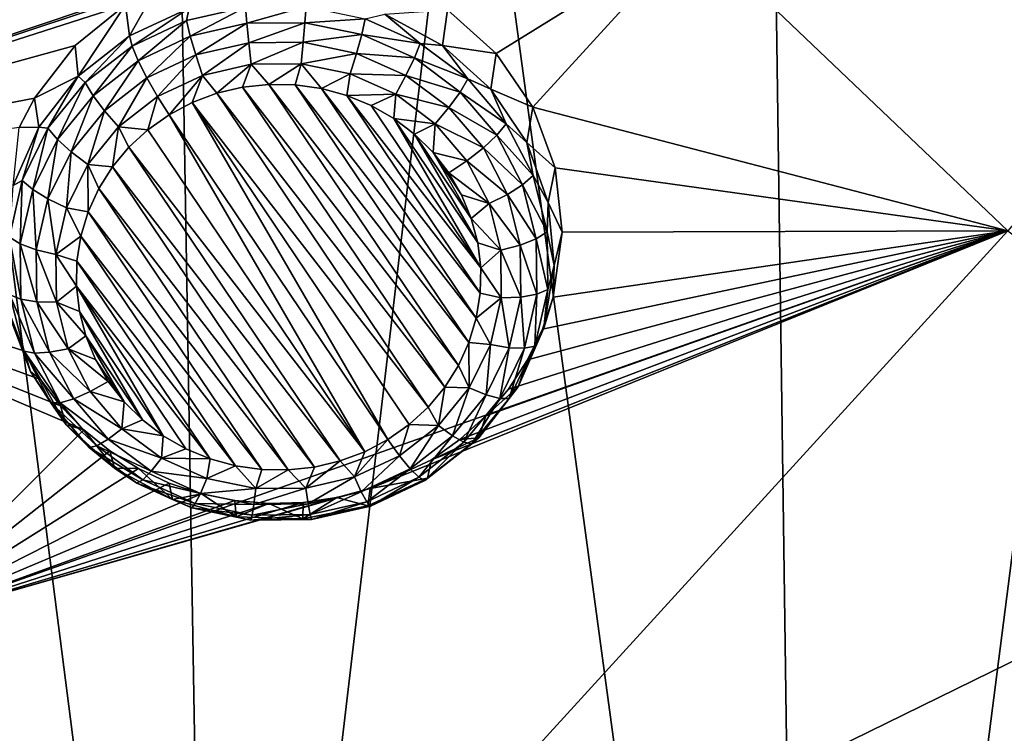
# Model space of a CAD drawing. Header units: metres. Extents: x -24 to 24, y -256 to 25.
# Tile 19 of 256: x -13.98 to -9.96, y -247.28 to -244.37. Entities that reach past the tile are written whole.
import ezdxf

# ---------------------------------------------------------------- set-up
doc = ezdxf.new("R2010")
doc.units = ezdxf.units.M
doc.layers.add('solid_DOMO_KURZ_SW0002', color=7, linetype='CONTINUOUS')

msp = doc.modelspace()

# ---------------------------------------------------------------- linework, layer by layer
at = {"layer": 'solid_DOMO_KURZ_SW0002'}
for points in [[(-14.510413, -241.470901, 177.175125), (-15.429683, -250.174927, 145.953217), (-13.190593, -251.764709, 146.454483)], [(-13.352399, -242.240784, 177.432343), (-14.510413, -241.470901, 177.175125), (-13.190593, -251.764709, 146.454483)], [(-12.149149, -242.945251, 177.668228), (-13.352399, -242.240784, 177.432343), (-13.190593, -251.764709, 146.454483)], [(-15.965928, -245.086197, 137.590317), (-17.17786, -243.174179, 136.987457), (-12.349222, -242.649384, 137.017029)], [(-13.287999, -244.18721, 137.387009), (-15.965928, -245.086197, 137.590317), (-12.349222, -242.649384, 137.017029)], [(-12.149149, -242.945251, 177.668228), (-13.190593, -251.764709, 146.454483), (-10.773122, -253.09584, 146.874191)], [(-10.904738, -243.581955, 177.881851), (-12.149149, -242.945251, 177.668228), (-10.773122, -253.09584, 146.874191)], [(-9.623502, -244.148758, 178.072357), (-10.904738, -243.581955, 177.881851), (-10.773122, -253.09584, 146.874191)], [(-8.637873, -243.682175, 137.548737), (-9.950469, -245.23172, 137.831238), (-11.231737, -244.009735, 137.445938)], [(-12.036127, -244.509232, 137.533478), (-12.235344, -244.331421, 137.475418), (-11.231737, -244.009735, 137.445938)], [(-11.886606, -244.728073, 137.599884), (-12.036127, -244.509232, 137.533478), (-11.231737, -244.009735, 137.445938)], [(-11.886606, -244.728073, 137.599884), (-11.231737, -244.009735, 137.445938), (-9.950469, -245.23172, 137.831238)], [(-9.623502, -244.148758, 178.072357), (-10.773122, -253.09584, 146.874191), (-8.209963, -254.150314, 147.20665)], [(-13.287999, -244.18721, 137.387009), (-13.421827, -244.241425, 137.396835), (-15.965928, -245.086197, 137.590317)], [(-13.421827, -244.241425, 137.396835), (-13.54736, -244.310867, 137.411652), (-15.965928, -245.086197, 137.590317)], [(-13.531331, -244.436569, 137.095932), (-13.54736, -244.310867, 137.411652), (-13.421827, -244.241425, 137.396835)], [(-13.531331, -244.436569, 137.095932), (-13.421827, -244.241425, 137.396835), (-13.287393, -244.324081, 137.060471)], [(-13.753026, -244.476608, 137.45163), (-15.965928, -245.086197, 137.590317), (-13.54736, -244.310867, 137.411652)], [(-13.739955, -244.601456, 137.147934), (-13.753026, -244.476608, 137.45163), (-13.54736, -244.310867, 137.411652)], [(-13.739955, -244.601456, 137.147934), (-13.54736, -244.310867, 137.411652), (-13.531331, -244.436569, 137.095932)], [(-13.520138, -244.479111, 137.018936), (-13.531331, -244.436569, 137.095932), (-13.287393, -244.324081, 137.060471)], [(-13.298658, -244.374725, 136.986023), (-13.520138, -244.479111, 137.018936), (-13.287393, -244.324081, 137.060471)], [(-13.058374, -244.319946, 136.96875), (-13.298658, -244.374725, 136.986023), (-13.287393, -244.324081, 137.060471)], [(-13.28334, -244.438141, 136.925827), (-13.298658, -244.374725, 136.986023), (-13.058374, -244.319946, 136.96875)], [(-13.052872, -244.385605, 136.909256), (-13.28334, -244.438141, 136.925827), (-13.058374, -244.319946, 136.96875)], [(-13.052872, -244.385605, 136.909256), (-13.058374, -244.319946, 136.96875), (-12.811337, -244.317551, 136.967987)], [(-12.815926, -244.383301, 136.908524), (-13.052872, -244.385605, 136.909256), (-12.811337, -244.317551, 136.967987)], [(-12.815926, -244.383301, 136.908524), (-12.811337, -244.317551, 136.967987), (-12.569931, -244.36763, 136.98378)], [(-12.490703, -244.349121, 137.068375), (-12.235344, -244.331421, 137.475418), (-12.255061, -244.476685, 137.108597)], [(-12.255061, -244.476685, 137.108597), (-12.235344, -244.331421, 137.475418), (-12.036127, -244.509232, 137.533478)], [(-13.495773, -244.538269, 136.957382), (-13.520138, -244.479111, 137.018936), (-13.298658, -244.374725, 136.986023)], [(-13.28334, -244.438141, 136.925827), (-13.495773, -244.538269, 136.957382), (-13.298658, -244.374725, 136.986023)], [(-13.261085, -244.514893, 136.887161), (-13.28334, -244.438141, 136.925827), (-13.052872, -244.385605, 136.909256)], [(-13.044877, -244.465607, 136.871628), (-13.261085, -244.514893, 136.887161), (-13.052872, -244.385605, 136.909256)], [(-13.044877, -244.465607, 136.871628), (-13.052872, -244.385605, 136.909256), (-12.815926, -244.383301, 136.908524)], [(-12.822593, -244.463455, 136.870941), (-13.044877, -244.465607, 136.871628), (-12.815926, -244.383301, 136.908524)], [(-12.822593, -244.463455, 136.870941), (-12.815926, -244.383301, 136.908524), (-12.584381, -244.431335, 136.923676)], [(-12.584381, -244.431335, 136.923676), (-12.815926, -244.383301, 136.908524), (-12.569931, -244.36763, 136.98378)], [(-12.584381, -244.431335, 136.923676), (-12.569931, -244.36763, 136.98378), (-12.346264, -244.467682, 137.015335)], [(-12.346264, -244.467682, 137.015335), (-12.569931, -244.36763, 136.98378), (-12.490703, -244.349121, 137.068375)], [(-12.346264, -244.467682, 137.015335), (-12.490703, -244.349121, 137.068375), (-12.255061, -244.476685, 137.108597)], [(-13.711709, -244.627884, 137.065842), (-13.739955, -244.601456, 137.147934), (-13.531331, -244.436569, 137.095932)], [(-13.711709, -244.627884, 137.065842), (-13.531331, -244.436569, 137.095932), (-13.520138, -244.479111, 137.018936)], [(-13.460373, -244.608826, 136.916779), (-13.495773, -244.538269, 136.957382), (-13.28334, -244.438141, 136.925827)], [(-13.261085, -244.514893, 136.887161), (-13.460373, -244.608826, 136.916779), (-13.28334, -244.438141, 136.925827)], [(-13.044877, -244.465607, 136.871628), (-13.233841, -244.598267, 136.873444), (-13.261085, -244.514893, 136.887161)], [(-13.044877, -244.465607, 136.871628), (-13.035091, -244.552963, 136.859161), (-13.233841, -244.598267, 136.873444)], [(-12.822593, -244.463455, 136.870941), (-13.035091, -244.552963, 136.859161), (-13.044877, -244.465607, 136.871628)], [(-12.822593, -244.463455, 136.870941), (-12.830754, -244.550964, 136.858536), (-13.035091, -244.552963, 136.859161)], [(-12.605375, -244.508514, 136.885162), (-12.830754, -244.550964, 136.858536), (-12.822593, -244.463455, 136.870941)], [(-12.605375, -244.508514, 136.885162), (-12.822593, -244.463455, 136.870941), (-12.584381, -244.431335, 136.923676)], [(-12.605375, -244.508514, 136.885162), (-12.584381, -244.431335, 136.923676), (-12.369851, -244.527313, 136.953934)], [(-12.369851, -244.527313, 136.953934), (-12.584381, -244.431335, 136.923676), (-12.346264, -244.467682, 137.015335)], [(-12.369851, -244.527313, 136.953934), (-12.346264, -244.467682, 137.015335), (-12.151551, -244.612701, 137.06105)], [(-12.151551, -244.612701, 137.06105), (-12.346264, -244.467682, 137.015335), (-12.255061, -244.476685, 137.108597)], [(-13.753026, -244.476608, 137.45163), (-13.919091, -244.690704, 137.508133), (-15.965928, -245.086197, 137.590317)], [(-13.739955, -244.601456, 137.147934), (-13.919091, -244.690704, 137.508133), (-13.753026, -244.476608, 137.45163)], [(-13.679519, -244.680969, 137.00238), (-13.711709, -244.627884, 137.065842), (-13.520138, -244.479111, 137.018936)], [(-13.679519, -244.680969, 137.00238), (-13.520138, -244.479111, 137.018936), (-13.495773, -244.538269, 136.957382)], [(-12.255061, -244.476685, 137.108597), (-12.036127, -244.509232, 137.533478), (-12.058278, -244.654327, 137.164597)], [(-12.151551, -244.612701, 137.06105), (-12.255061, -244.476685, 137.108597), (-12.058278, -244.654327, 137.164597)], [(-13.632749, -244.742691, 136.958984), (-13.679519, -244.680969, 137.00238), (-13.495773, -244.538269, 136.957382)], [(-13.632749, -244.742691, 136.958984), (-13.495773, -244.538269, 136.957382), (-13.460373, -244.608826, 136.916779)], [(-13.261085, -244.514893, 136.887161), (-13.417039, -244.684616, 136.900665), (-13.460373, -244.608826, 136.916779)], [(-13.261085, -244.514893, 136.887161), (-13.233841, -244.598267, 136.873444), (-13.417039, -244.684616, 136.900665)], [(-12.605375, -244.508514, 136.885162), (-12.631076, -244.592392, 136.871597), (-12.830754, -244.550964, 136.858536)], [(-12.404119, -244.598557, 136.913544), (-12.631076, -244.592392, 136.871597), (-12.605375, -244.508514, 136.885162)], [(-12.404119, -244.598557, 136.913544), (-12.605375, -244.508514, 136.885162), (-12.369851, -244.527313, 136.953934)], [(-12.404119, -244.598557, 136.913544), (-12.369851, -244.527313, 136.953934), (-12.183092, -244.666412, 136.997787)], [(-12.183092, -244.666412, 136.997787), (-12.369851, -244.527313, 136.953934), (-12.151551, -244.612701, 137.06105)], [(-12.058278, -244.654327, 137.164597), (-12.036127, -244.509232, 137.533478), (-11.886606, -244.728073, 137.599884)], [(-13.233841, -244.598267, 136.873444), (-13.035091, -244.552963, 136.859161), (-13.175323, -244.671265, 136.882797)], [(-13.035091, -244.552963, 136.859161), (-13.070551, -244.646347, 136.874939), (-13.175323, -244.671265, 136.882797)], [(-13.035091, -244.552963, 136.859161), (-12.963287, -244.634689, 136.871262), (-13.070551, -244.646347, 136.874939)], [(-13.035091, -244.552963, 136.859161), (-12.830754, -244.550964, 136.858536), (-12.963287, -244.634689, 136.871262)], [(-12.830754, -244.550964, 136.858536), (-12.85533, -244.636475, 136.871826), (-12.963287, -244.634689, 136.871262)], [(-12.830754, -244.550964, 136.858536), (-12.748544, -244.651703, 136.876633), (-12.85533, -244.636475, 136.871826)], [(-12.830754, -244.550964, 136.858536), (-12.631076, -244.592392, 136.871597), (-12.748544, -244.651703, 136.876633)], [(-13.901139, -244.809189, 137.213425), (-13.919091, -244.690704, 137.508133), (-13.739955, -244.601456, 137.147934)], [(-13.863765, -244.813583, 137.12439), (-13.901139, -244.809189, 137.213425), (-13.739955, -244.601456, 137.147934)], [(-13.711709, -244.627884, 137.065842), (-13.863765, -244.813583, 137.12439), (-13.739955, -244.601456, 137.147934)], [(-13.825362, -244.859085, 137.058548), (-13.863765, -244.813583, 137.12439), (-13.711709, -244.627884, 137.065842)], [(-13.679519, -244.680969, 137.00238), (-13.825362, -244.859085, 137.058548), (-13.711709, -244.627884, 137.065842)], [(-13.632749, -244.742691, 136.958984), (-13.460373, -244.608826, 136.916779), (-13.575497, -244.807663, 136.939468)], [(-13.575497, -244.807663, 136.939468), (-13.460373, -244.608826, 136.916779), (-13.417039, -244.684616, 136.900665)], [(-13.417039, -244.684616, 136.900665), (-13.233841, -244.598267, 136.873444), (-13.369756, -244.758698, 136.91037)], [(-13.233841, -244.598267, 136.873444), (-13.275767, -244.709015, 136.894699), (-13.369756, -244.758698, 136.91037)], [(-13.233841, -244.598267, 136.873444), (-13.175323, -244.671265, 136.882797), (-13.275767, -244.709015, 136.894699)], [(-12.631076, -244.592392, 136.871597), (-12.644752, -244.680099, 136.88559), (-12.748544, -244.651703, 136.876633)], [(-12.631076, -244.592392, 136.871597), (-12.44607, -244.675156, 136.89769), (-12.644752, -244.680099, 136.88559)], [(-12.404119, -244.598557, 136.913544), (-12.44607, -244.675156, 136.89769), (-12.631076, -244.592392, 136.871597)], [(-12.228917, -244.729034, 136.954681), (-12.44607, -244.675156, 136.89769), (-12.404119, -244.598557, 136.913544)], [(-12.228917, -244.729034, 136.954681), (-12.404119, -244.598557, 136.913544), (-12.183092, -244.666412, 136.997787)], [(-12.183092, -244.666412, 136.997787), (-12.151551, -244.612701, 137.06105), (-11.995555, -244.79541, 137.118668)], [(-11.995555, -244.79541, 137.118668), (-12.151551, -244.612701, 137.06105), (-12.058278, -244.654327, 137.164597)], [(-13.175323, -244.671265, 136.882797), (-13.070551, -244.646347, 136.874939), (-12.24614, -245.869781, 137.260681)], [(-13.070551, -244.646347, 136.874939), (-12.963287, -244.634689, 136.871262), (-12.190459, -245.78157, 137.23288)], [(-13.070551, -244.646347, 136.874939), (-12.190459, -245.78157, 137.23288), (-12.24614, -245.869781, 137.260681)], [(-12.963287, -244.634689, 136.871262), (-12.147326, -245.68718, 137.20311), (-12.190459, -245.78157, 137.23288)], [(-12.963287, -244.634689, 136.871262), (-12.85533, -244.636475, 136.871826), (-12.147326, -245.68718, 137.20311)], [(-12.85533, -244.636475, 136.871826), (-12.117486, -245.588211, 137.171906), (-12.147326, -245.68718, 137.20311)], [(-12.85533, -244.636475, 136.871826), (-12.748544, -244.651703, 136.876633), (-12.117486, -245.588211, 137.171906)], [(-12.748544, -244.651703, 136.876633), (-12.101452, -245.486374, 137.139801), (-12.117486, -245.588211, 137.171906)], [(-12.748544, -244.651703, 136.876633), (-12.644752, -244.680099, 136.88559), (-12.101452, -245.486374, 137.139801)], [(-12.228917, -244.729034, 136.954681), (-12.183092, -244.666412, 136.997787), (-12.033468, -244.841644, 137.05304)], [(-12.033468, -244.841644, 137.05304), (-12.183092, -244.666412, 136.997787), (-11.995555, -244.79541, 137.118668)], [(-12.058278, -244.654327, 137.164597), (-11.886606, -244.728073, 137.599884), (-11.911787, -244.871719, 137.233139)], [(-11.995555, -244.79541, 137.118668), (-12.058278, -244.654327, 137.164597), (-11.911787, -244.871719, 137.233139)], [(-13.919091, -244.690704, 137.508133), (-13.981565, -244.81131, 137.541397), (-15.965928, -245.086197, 137.590317)], [(-13.901139, -244.809189, 137.213425), (-13.981565, -244.81131, 137.541397), (-13.919091, -244.690704, 137.508133)], [(-13.769568, -244.90979, 137.011673), (-13.825362, -244.859085, 137.058548), (-13.679519, -244.680969, 137.00238)], [(-13.632749, -244.742691, 136.958984), (-13.769568, -244.90979, 137.011673), (-13.679519, -244.680969, 137.00238)], [(-13.575497, -244.807663, 136.939468), (-13.417039, -244.684616, 136.900665), (-13.456176, -244.819595, 136.929565)], [(-13.417039, -244.684616, 136.900665), (-13.369756, -244.758698, 136.91037), (-13.456176, -244.819595, 136.929565)], [(-13.275767, -244.709015, 136.894699), (-13.175323, -244.671265, 136.882797), (-12.313437, -245.950317, 137.286087)], [(-13.175323, -244.671265, 136.882797), (-12.24614, -245.869781, 137.260681), (-12.313437, -245.950317, 137.286087)], [(-12.44607, -244.675156, 136.89769), (-12.54575, -244.721176, 136.898529), (-12.644752, -244.680099, 136.88559)], [(-12.644752, -244.680099, 136.88559), (-12.099499, -245.383423, 137.107346), (-12.101452, -245.486374, 137.139801)], [(-12.644752, -244.680099, 136.88559), (-12.54575, -244.721176, 136.898529), (-12.099499, -245.383423, 137.107346)], [(-12.44607, -244.675156, 136.89769), (-12.453207, -244.774231, 136.915268), (-12.54575, -244.721176, 136.898529)], [(-12.44607, -244.675156, 136.89769), (-12.285013, -244.79512, 136.935516), (-12.453207, -244.774231, 136.915268)], [(-12.228917, -244.729034, 136.954681), (-12.285013, -244.79512, 136.935516), (-12.44607, -244.675156, 136.89769)], [(-13.632749, -244.742691, 136.958984), (-13.701269, -244.961273, 136.9879), (-13.769568, -244.90979, 137.011673)], [(-13.632749, -244.742691, 136.958984), (-13.575497, -244.807663, 136.939468), (-13.701269, -244.961273, 136.9879)], [(-13.275767, -244.709015, 136.894699), (-12.47759, -246.082687, 137.32782), (-13.369756, -244.758698, 136.91037)], [(-13.275767, -244.709015, 136.894699), (-12.391171, -246.021774, 137.308609), (-12.47759, -246.082687, 137.32782)], [(-13.275767, -244.709015, 136.894699), (-12.313437, -245.950317, 137.286087), (-12.391171, -246.021774, 137.308609)], [(-12.54575, -244.721176, 136.898529), (-12.453207, -244.774231, 136.915268), (-12.099499, -245.383423, 137.107346)], [(-12.088552, -244.893433, 137.006516), (-12.285013, -244.79512, 136.935516), (-12.228917, -244.729034, 136.954681)], [(-12.088552, -244.893433, 137.006516), (-12.228917, -244.729034, 136.954681), (-12.033468, -244.841644, 137.05304)], [(-11.911787, -244.871719, 137.233139), (-11.886606, -244.728073, 137.599884), (-11.795298, -244.97493, 137.670853)], [(-11.795298, -244.97493, 137.670853), (-11.886606, -244.728073, 137.599884), (-9.950469, -245.23172, 137.831238)], [(-12.571579, -246.132355, 137.343475), (-13.456176, -244.819595, 136.929565), (-13.369756, -244.758698, 136.91037)], [(-12.47759, -246.082687, 137.32782), (-12.571579, -246.132355, 137.343475), (-13.369756, -244.758698, 136.91037)], [(-12.453207, -244.774231, 136.915268), (-12.111658, -245.281097, 137.075073), (-12.099499, -245.383423, 137.107346)], [(-12.453207, -244.774231, 136.915268), (-12.368721, -244.838364, 136.935486), (-12.111658, -245.281097, 137.075073)], [(-12.285013, -244.79512, 136.935516), (-12.368721, -244.838364, 136.935486), (-12.453207, -244.774231, 136.915268)], [(-14.005517, -245.047653, 137.28862), (-13.981565, -244.81131, 137.541397), (-13.901139, -244.809189, 137.213425)], [(-13.96868, -245.026901, 137.19165), (-14.005517, -245.047653, 137.28862), (-13.901139, -244.809189, 137.213425)], [(-13.863765, -244.813583, 137.12439), (-13.96868, -245.026901, 137.19165), (-13.901139, -244.809189, 137.213425)], [(-13.925992, -245.063675, 137.123047), (-13.96868, -245.026901, 137.19165), (-13.863765, -244.813583, 137.12439)], [(-13.825362, -244.859085, 137.058548), (-13.925992, -245.063675, 137.123047), (-13.863765, -244.813583, 137.12439)], [(-13.701269, -244.961273, 136.9879), (-13.575497, -244.807663, 136.939468), (-13.601207, -244.971588, 136.977493)], [(-13.575497, -244.807663, 136.939468), (-13.533909, -244.891052, 136.952087), (-13.601207, -244.971588, 136.977493)], [(-13.575497, -244.807663, 136.939468), (-13.456176, -244.819595, 136.929565), (-13.533909, -244.891052, 136.952087)], [(-12.571579, -246.132355, 137.343475), (-13.533909, -244.891052, 136.952087), (-13.456176, -244.819595, 136.929565)], [(-12.285013, -244.79512, 136.935516), (-12.293749, -244.912445, 136.958847), (-12.368721, -244.838364, 136.935486)], [(-12.285013, -244.79512, 136.935516), (-12.155981, -244.946243, 136.983154), (-12.293749, -244.912445, 136.958847)], [(-12.088552, -244.893433, 137.006516), (-12.155981, -244.946243, 136.983154), (-12.285013, -244.79512, 136.935516)], [(-12.033468, -244.841644, 137.05304), (-11.995555, -244.79541, 137.118668), (-11.886099, -245.006638, 137.185257)], [(-11.886099, -245.006638, 137.185257), (-11.995555, -244.79541, 137.118668), (-11.911787, -244.871719, 137.233139)], [(-13.863972, -245.10173, 137.072189), (-13.925992, -245.063675, 137.123047), (-13.825362, -244.859085, 137.058548)], [(-13.769568, -244.90979, 137.011673), (-13.863972, -245.10173, 137.072189), (-13.825362, -244.859085, 137.058548)], [(-12.368721, -244.838364, 136.935486), (-12.137726, -245.181168, 137.043564), (-12.111658, -245.281097, 137.075073)], [(-12.368721, -244.838364, 136.935486), (-12.293749, -244.912445, 136.958847), (-12.137726, -245.181168, 137.043564)], [(-12.088552, -244.893433, 137.006516), (-12.033468, -244.841644, 137.05304), (-11.928483, -245.04425, 137.116928)], [(-11.928483, -245.04425, 137.116928), (-12.033468, -244.841644, 137.05304), (-11.886099, -245.006638, 137.185257)], [(-12.672024, -246.170105, 137.355377), (-13.601207, -244.971588, 136.977493), (-13.533909, -244.891052, 136.952087)], [(-12.571579, -246.132355, 137.343475), (-12.672024, -246.170105, 137.355377), (-13.533909, -244.891052, 136.952087)], [(-11.990063, -245.083496, 137.066452), (-12.155981, -244.946243, 136.983154), (-12.088552, -244.893433, 137.006516)], [(-11.990063, -245.083496, 137.066452), (-12.088552, -244.893433, 137.006516), (-11.928483, -245.04425, 137.116928)], [(-11.911787, -244.871719, 137.233139), (-11.795298, -244.97493, 137.670853), (-11.824104, -245.116241, 137.310242)], [(-11.886099, -245.006638, 137.185257), (-11.911787, -244.871719, 137.233139), (-11.824104, -245.116241, 137.310242)], [(-13.769568, -244.90979, 137.011673), (-13.78805, -245.137711, 137.043533), (-13.863972, -245.10173, 137.072189)], [(-13.769568, -244.90979, 137.011673), (-13.701269, -244.961273, 136.9879), (-13.78805, -245.137711, 137.043533)], [(-12.293749, -244.912445, 136.958847), (-12.177246, -245.085342, 137.013351), (-12.137726, -245.181168, 137.043564)], [(-12.293749, -244.912445, 136.958847), (-12.229553, -244.995255, 136.984955), (-12.177246, -245.085342, 137.013351)], [(-12.155981, -244.946243, 136.983154), (-12.229553, -244.995255, 136.984955), (-12.293749, -244.912445, 136.958847)], [(-12.155981, -244.946243, 136.983154), (-12.065445, -245.120956, 137.038254), (-12.229553, -244.995255, 136.984955)], [(-11.990063, -245.083496, 137.066452), (-12.065445, -245.120956, 137.038254), (-12.155981, -244.946243, 136.983154)], [(-13.78805, -245.137711, 137.043533), (-13.701269, -244.961273, 136.9879), (-13.700021, -245.154205, 137.035065)], [(-13.701269, -244.961273, 136.9879), (-13.601207, -244.971588, 136.977493), (-13.656887, -245.059799, 137.005295)], [(-13.701269, -244.961273, 136.9879), (-13.656887, -245.059799, 137.005295), (-13.700021, -245.154205, 137.035065)], [(-12.776795, -246.195038, 137.363235), (-13.656887, -245.059799, 137.005295), (-13.601207, -244.971588, 136.977493)], [(-12.672024, -246.170105, 137.355377), (-12.776795, -246.195038, 137.363235), (-13.601207, -244.971588, 136.977493)], [(-11.824104, -245.116241, 137.310242), (-11.795298, -244.97493, 137.670853), (-11.766833, -245.236832, 137.743118)], [(-11.766833, -245.236832, 137.743118), (-11.795298, -244.97493, 137.670853), (-9.950469, -245.23172, 137.831238)], [(-13.96868, -245.026901, 137.19165), (-14.021194, -245.257126, 137.264236), (-14.005517, -245.047653, 137.28862)], [(-13.976361, -245.284515, 137.192673), (-14.021194, -245.257126, 137.264236), (-13.96868, -245.026901, 137.19165)], [(-13.925992, -245.063675, 137.123047), (-13.976361, -245.284515, 137.192673), (-13.96868, -245.026901, 137.19165)], [(-12.065445, -245.120956, 137.038254), (-12.177246, -245.085342, 137.013351), (-12.229553, -244.995255, 136.984955)], [(-11.928483, -245.04425, 137.116928), (-11.886099, -245.006638, 137.185257), (-11.828671, -245.235809, 137.257523)], [(-11.828671, -245.235809, 137.257523), (-11.886099, -245.006638, 137.185257), (-11.824104, -245.116241, 137.310242)], [(-13.911224, -245.308899, 137.137512), (-13.976361, -245.284515, 137.192673), (-13.925992, -245.063675, 137.123047)], [(-13.863972, -245.10173, 137.072189), (-13.911224, -245.308899, 137.137512), (-13.925992, -245.063675, 137.123047)], [(-12.884059, -246.206696, 137.366913), (-13.700021, -245.154205, 137.035065), (-13.656887, -245.059799, 137.005295)], [(-12.776795, -246.195038, 137.363235), (-12.884059, -246.206696, 137.366913), (-13.656887, -245.059799, 137.005295)], [(-11.990063, -245.083496, 137.066452), (-11.928483, -245.04425, 137.116928), (-11.873402, -245.264053, 137.186234)], [(-11.873402, -245.264053, 137.186234), (-11.928483, -245.04425, 137.116928), (-11.828671, -245.235809, 137.257523)], [(-13.717846, -246.042801, 137.910416), (-14.521158, -246.844971, 138.144852), (-15.965928, -245.086197, 137.590317)], [(-13.812635, -245.945297, 137.879562), (-13.717846, -246.042801, 137.910416), (-15.965928, -245.086197, 137.590317)], [(-13.894368, -245.837479, 137.845871), (-13.812635, -245.945297, 137.879562), (-15.965928, -245.086197, 137.590317)], [(-13.961861, -245.720901, 137.80983), (-13.894368, -245.837479, 137.845871), (-15.965928, -245.086197, 137.590317)], [(-14.014128, -245.59726, 137.771988), (-13.961861, -245.720901, 137.80983), (-15.965928, -245.086197, 137.590317)], [(-13.863972, -245.10173, 137.072189), (-13.831487, -245.328156, 137.103577), (-13.911224, -245.308899, 137.137512)], [(-13.863972, -245.10173, 137.072189), (-13.78805, -245.137711, 137.043533), (-13.831487, -245.328156, 137.103577)], [(-12.065445, -245.120956, 137.038254), (-12.137726, -245.181168, 137.043564), (-12.177246, -245.085342, 137.013351)], [(-11.938389, -245.289703, 137.131454), (-12.065445, -245.120956, 137.038254), (-11.990063, -245.083496, 137.066452)], [(-11.938389, -245.289703, 137.131454), (-11.990063, -245.083496, 137.066452), (-11.873402, -245.264053, 137.186234)], [(-13.831487, -245.328156, 137.103577), (-13.78805, -245.137711, 137.043533), (-13.72986, -245.253174, 137.066269)], [(-13.78805, -245.137711, 137.043533), (-13.700021, -245.154205, 137.035065), (-13.72986, -245.253174, 137.066269)], [(-12.065445, -245.120956, 137.038254), (-12.017943, -245.310501, 137.098007), (-12.137726, -245.181168, 137.043564)], [(-11.938389, -245.289703, 137.131454), (-12.017943, -245.310501, 137.098007), (-12.065445, -245.120956, 137.038254)], [(-11.828671, -245.235809, 137.257523), (-11.824104, -245.116241, 137.310242), (-11.800324, -245.373657, 137.391403)], [(-11.824104, -245.116241, 137.310242), (-11.766833, -245.236832, 137.743118), (-11.800324, -245.373657, 137.391403)], [(-12.992017, -246.204895, 137.366348), (-13.72986, -245.253174, 137.066269), (-13.700021, -245.154205, 137.035065)], [(-12.884059, -246.206696, 137.366913), (-12.992017, -246.204895, 137.366348), (-13.700021, -245.154205, 137.035065)], [(-12.017943, -245.310501, 137.098007), (-12.111658, -245.281097, 137.075073), (-12.137726, -245.181168, 137.043564)], [(-12.864666, -248.424805, 138.642975), (-14.521158, -246.844971, 138.144852), (-9.950469, -245.23172, 137.831238)], [(-12.550666, -246.282715, 138.007904), (-9.950469, -245.23172, 137.831238), (-14.521158, -246.844971, 138.144852)], [(-13.973945, -245.510483, 137.263931), (-14.018675, -245.492737, 137.338531), (-14.021194, -245.257126, 137.264236)], [(-13.976361, -245.284515, 137.192673), (-13.973945, -245.510483, 137.263931), (-14.021194, -245.257126, 137.264236)], [(-13.831487, -245.328156, 137.103577), (-13.72986, -245.253174, 137.066269), (-13.745894, -245.355011, 137.098373)], [(-13.098803, -246.189667, 137.361542), (-13.745894, -245.355011, 137.098373), (-13.72986, -245.253174, 137.066269)], [(-12.992017, -246.204895, 137.366348), (-13.098803, -246.189667, 137.361542), (-13.72986, -245.253174, 137.066269)], [(-12.864666, -248.424805, 138.642975), (-9.950469, -245.23172, 137.831238), (-8.524102, -246.297501, 138.167267)], [(-12.550666, -246.282715, 138.007904), (-12.300657, -246.165268, 137.981445), (-9.950469, -245.23172, 137.831238)], [(-12.300657, -246.165268, 137.981445), (-12.184108, -246.082397, 137.961578), (-9.950469, -245.23172, 137.831238)], [(-12.184108, -246.082397, 137.961578), (-12.078664, -245.985764, 137.93782), (-9.950469, -245.23172, 137.831238)], [(-12.078664, -245.985764, 137.93782), (-11.986434, -245.877136, 137.910629), (-9.950469, -245.23172, 137.831238)], [(-11.986434, -245.877136, 137.910629), (-11.908975, -245.758362, 137.880432), (-9.950469, -245.23172, 137.831238)], [(-11.938389, -245.289703, 137.131454), (-11.873402, -245.264053, 137.186234), (-11.870985, -245.490036, 137.257477)], [(-11.908975, -245.758362, 137.880432), (-11.847853, -245.632278, 137.847931), (-9.950469, -245.23172, 137.831238)], [(-11.873402, -245.264053, 137.186234), (-11.828671, -245.235809, 137.257523), (-11.826152, -245.471405, 137.331802)], [(-11.870985, -245.490036, 137.257477), (-11.873402, -245.264053, 137.186234), (-11.826152, -245.471405, 137.331802)], [(-11.847853, -245.632278, 137.847931), (-11.803913, -245.502029, 137.813904), (-9.950469, -245.23172, 137.831238)], [(-11.826152, -245.471405, 137.331802), (-11.828671, -245.235809, 137.257523), (-11.800324, -245.373657, 137.391403)], [(-11.803913, -245.502029, 137.813904), (-11.766833, -245.236832, 137.743118), (-9.950469, -245.23172, 137.831238)], [(-11.800324, -245.373657, 137.391403), (-11.766833, -245.236832, 137.743118), (-11.803913, -245.502029, 137.813904)], [(-13.908957, -245.520889, 137.204361), (-13.973945, -245.510483, 137.263931), (-13.976361, -245.284515, 137.192673)], [(-13.911224, -245.308899, 137.137512), (-13.908957, -245.520889, 137.204361), (-13.976361, -245.284515, 137.192673)], [(-13.911224, -245.308899, 137.137512), (-13.831487, -245.328156, 137.103577), (-13.829403, -245.523026, 137.165024)], [(-13.911224, -245.308899, 137.137512), (-13.829403, -245.523026, 137.165024), (-13.908957, -245.520889, 137.204361)], [(-12.017943, -245.310501, 137.098007), (-12.099499, -245.383423, 137.107346), (-12.111658, -245.281097, 137.075073)], [(-12.017943, -245.310501, 137.098007), (-12.01586, -245.505386, 137.159454), (-12.099499, -245.383423, 137.107346)], [(-11.936122, -245.501694, 137.198303), (-12.017943, -245.310501, 137.098007), (-11.938389, -245.289703, 137.131454)], [(-11.936122, -245.501694, 137.198303), (-12.01586, -245.505386, 137.159454), (-12.017943, -245.310501, 137.098007)], [(-11.936122, -245.501694, 137.198303), (-11.938389, -245.289703, 137.131454), (-11.870985, -245.490036, 137.257477)], [(-13.831487, -245.328156, 137.103577), (-13.745894, -245.355011, 137.098373), (-13.747848, -245.457962, 137.130844)], [(-13.829403, -245.523026, 137.165024), (-13.831487, -245.328156, 137.103577), (-13.747848, -245.457962, 137.130844)], [(-13.202595, -246.16127, 137.3526), (-13.747848, -245.457962, 137.130844), (-13.745894, -245.355011, 137.098373)], [(-13.098803, -246.189667, 137.361542), (-13.202595, -246.16127, 137.3526), (-13.745894, -245.355011, 137.098373)], [(-12.01586, -245.505386, 137.159454), (-12.101452, -245.486374, 137.139801), (-12.099499, -245.383423, 137.107346)], [(-11.800324, -245.373657, 137.391403), (-11.803913, -245.502029, 137.813904), (-11.841829, -245.629028, 137.471924)], [(-11.826152, -245.471405, 137.331802), (-11.800324, -245.373657, 137.391403), (-11.841829, -245.629028, 137.471924)], [(-13.829403, -245.523026, 137.165024), (-13.747848, -245.457962, 137.130844), (-13.735688, -245.560287, 137.163101)], [(-13.394139, -246.067139, 137.322922), (-13.735688, -245.560287, 137.163101), (-13.747848, -245.457962, 137.130844)], [(-13.301596, -246.120209, 137.339645), (-13.394139, -246.067139, 137.322922), (-13.747848, -245.457962, 137.130844)], [(-13.202595, -246.16127, 137.3526), (-13.301596, -246.120209, 137.339645), (-13.747848, -245.457962, 137.130844)], [(-11.878666, -245.701645, 137.404388), (-11.826152, -245.471405, 137.331802), (-11.841829, -245.629028, 137.471924)], [(-11.870985, -245.490036, 137.257477), (-11.826152, -245.471405, 137.331802), (-11.878666, -245.701645, 137.404388)], [(-14.018675, -245.492737, 137.338531), (-13.961247, -245.721893, 137.410782), (-14.023242, -245.56044, 137.450302)], [(-13.918862, -245.730286, 137.333237), (-13.961247, -245.721893, 137.410782), (-14.018675, -245.492737, 137.338531)], [(-13.973945, -245.510483, 137.263931), (-13.918862, -245.730286, 137.333237), (-14.018675, -245.492737, 137.338531)], [(-13.857284, -245.727097, 137.269363), (-13.918862, -245.730286, 137.333237), (-13.973945, -245.510483, 137.263931)], [(-13.908957, -245.520889, 137.204361), (-13.857284, -245.727097, 137.269363), (-13.973945, -245.510483, 137.263931)], [(-12.01586, -245.505386, 137.159454), (-12.117486, -245.588211, 137.171906), (-12.101452, -245.486374, 137.139801)], [(-12.01586, -245.505386, 137.159454), (-12.059297, -245.695831, 137.219498), (-12.117486, -245.588211, 137.171906)], [(-11.983375, -245.708862, 137.263626), (-12.059297, -245.695831, 137.219498), (-12.01586, -245.505386, 137.159454)], [(-11.983375, -245.708862, 137.263626), (-12.01586, -245.505386, 137.159454), (-11.936122, -245.501694, 137.198303)], [(-11.983375, -245.708862, 137.263626), (-11.936122, -245.501694, 137.198303), (-11.921354, -245.710861, 137.327103)], [(-11.936122, -245.501694, 137.198303), (-11.870985, -245.490036, 137.257477), (-11.921354, -245.710861, 137.327103)], [(-11.921354, -245.710861, 137.327103), (-11.870985, -245.490036, 137.257477), (-11.878666, -245.701645, 137.404388)], [(-11.841829, -245.629028, 137.471924), (-11.803913, -245.502029, 137.813904), (-11.847853, -245.632278, 137.847931)], [(-13.908957, -245.520889, 137.204361), (-13.829403, -245.523026, 137.165024), (-13.781901, -245.712585, 137.224792)], [(-13.908957, -245.520889, 137.204361), (-13.781901, -245.712585, 137.224792), (-13.857284, -245.727097, 137.269363)], [(-13.829403, -245.523026, 137.165024), (-13.735688, -245.560287, 137.163101), (-13.70962, -245.660217, 137.194611)], [(-13.781901, -245.712585, 137.224792), (-13.829403, -245.523026, 137.165024), (-13.70962, -245.660217, 137.194611)], [(-13.935558, -245.804947, 137.52739), (-14.014128, -245.59726, 137.771988), (-14.023242, -245.56044, 137.450302)], [(-13.961247, -245.721893, 137.410782), (-13.935558, -245.804947, 137.52739), (-14.023242, -245.56044, 137.450302)], [(-13.478625, -246.003021, 137.302689), (-13.70962, -245.660217, 137.194611), (-13.735688, -245.560287, 137.163101)], [(-13.394139, -246.067139, 137.322922), (-13.478625, -246.003021, 137.302689), (-13.735688, -245.560287, 137.163101)], [(-12.059297, -245.695831, 137.219498), (-12.147326, -245.68718, 137.20311), (-12.117486, -245.588211, 137.171906)], [(-13.935558, -245.804947, 137.52739), (-13.961861, -245.720901, 137.80983), (-14.014128, -245.59726, 137.771988)], [(-11.841829, -245.629028, 137.471924), (-11.908975, -245.758362, 137.880432), (-11.946207, -245.867493, 137.547104)], [(-11.878666, -245.701645, 137.404388), (-11.841829, -245.629028, 137.471924), (-11.946207, -245.867493, 137.547104)], [(-11.841829, -245.629028, 137.471924), (-11.847853, -245.632278, 137.847931), (-11.908975, -245.758362, 137.880432)], [(-13.781901, -245.712585, 137.224792), (-13.70962, -245.660217, 137.194611), (-13.6701, -245.756027, 137.224823)], [(-13.553597, -245.928925, 137.279343), (-13.6701, -245.756027, 137.224823), (-13.70962, -245.660217, 137.194611)], [(-13.478625, -246.003021, 137.302689), (-13.553597, -245.928925, 137.279343), (-13.70962, -245.660217, 137.194611)], [(-12.146077, -245.872269, 137.275131), (-12.190459, -245.78157, 137.23288), (-12.147326, -245.68718, 137.20311)], [(-12.059297, -245.695831, 137.219498), (-12.146077, -245.872269, 137.275131), (-12.147326, -245.68718, 137.20311)], [(-12.077777, -245.900803, 137.324142), (-12.146077, -245.872269, 137.275131), (-12.059297, -245.695831, 137.219498)], [(-12.077777, -245.900803, 137.324142), (-12.059297, -245.695831, 137.219498), (-11.983375, -245.708862, 137.263626)], [(-12.077777, -245.900803, 137.324142), (-11.983375, -245.708862, 137.263626), (-12.021983, -245.915451, 137.391617)], [(-11.983375, -245.708862, 137.263626), (-11.921354, -245.710861, 137.327103), (-12.021983, -245.915451, 137.391617)], [(-12.021983, -245.915451, 137.391617), (-11.921354, -245.710861, 137.327103), (-11.983582, -245.914948, 137.471649)], [(-11.983582, -245.914948, 137.471649), (-11.878666, -245.701645, 137.404388), (-11.946207, -245.867493, 137.547104)], [(-11.921354, -245.710861, 137.327103), (-11.878666, -245.701645, 137.404388), (-11.983582, -245.914948, 137.471649)], [(-13.935558, -245.804947, 137.52739), (-13.894368, -245.837479, 137.845871), (-13.961861, -245.720901, 137.80983)], [(-13.961247, -245.721893, 137.410782), (-13.851791, -245.933136, 137.477386), (-13.935558, -245.804947, 137.52739)], [(-13.813878, -245.932892, 137.39711), (-13.851791, -245.933136, 137.477386), (-13.961247, -245.721893, 137.410782)], [(-13.918862, -245.730286, 137.333237), (-13.813878, -245.932892, 137.39711), (-13.961247, -245.721893, 137.410782)], [(-13.857284, -245.727097, 137.269363), (-13.758795, -245.91716, 137.3293), (-13.918862, -245.730286, 137.333237)], [(-13.758795, -245.91716, 137.3293), (-13.813878, -245.932892, 137.39711), (-13.918862, -245.730286, 137.333237)], [(-13.857284, -245.727097, 137.269363), (-13.781901, -245.712585, 137.224792), (-13.691364, -245.887299, 137.279877)], [(-13.857284, -245.727097, 137.269363), (-13.691364, -245.887299, 137.279877), (-13.758795, -245.91716, 137.3293)], [(-13.781901, -245.712585, 137.224792), (-13.6701, -245.756027, 137.224823), (-13.617793, -245.84613, 137.253235)], [(-13.691364, -245.887299, 137.279877), (-13.781901, -245.712585, 137.224792), (-13.617793, -245.84613, 137.253235)], [(-13.553597, -245.928925, 137.279343), (-13.617793, -245.84613, 137.253235), (-13.6701, -245.756027, 137.224823)], [(-12.146077, -245.872269, 137.275131), (-12.24614, -245.869781, 137.260681), (-12.190459, -245.78157, 137.23288)], [(-11.946207, -245.867493, 137.547104), (-11.908975, -245.758362, 137.880432), (-11.986434, -245.877136, 137.910629)], [(-13.789068, -246.022339, 137.595932), (-13.894368, -245.837479, 137.845871), (-13.935558, -245.804947, 137.52739)], [(-13.851791, -245.933136, 137.477386), (-13.789068, -246.022339, 137.595932), (-13.935558, -245.804947, 137.52739)], [(-13.789068, -246.022339, 137.595932), (-13.812635, -245.945297, 137.879562), (-13.894368, -245.837479, 137.845871)], [(-13.691364, -245.887299, 137.279877), (-13.617793, -245.84613, 137.253235), (-13.553597, -245.928925, 137.279343)], [(-12.27185, -246.025864, 137.323563), (-12.313437, -245.950317, 137.286087), (-12.24614, -245.869781, 137.260681)], [(-12.146077, -245.872269, 137.275131), (-12.27185, -246.025864, 137.323563), (-12.24614, -245.869781, 137.260681)], [(-12.214597, -246.067902, 137.376831), (-12.27185, -246.025864, 137.323563), (-12.146077, -245.872269, 137.275131)], [(-12.214597, -246.067902, 137.376831), (-12.146077, -245.872269, 137.275131), (-12.077777, -245.900803, 137.324142)], [(-11.946207, -245.867493, 137.547104), (-12.078664, -245.985764, 137.93782), (-12.107391, -246.075211, 137.61261)], [(-11.983582, -245.914948, 137.471649), (-11.946207, -245.867493, 137.547104), (-12.107391, -246.075211, 137.61261)], [(-11.946207, -245.867493, 137.547104), (-11.986434, -245.877136, 137.910629), (-12.078664, -245.985764, 137.93782)], [(-13.758795, -245.91716, 137.3293), (-13.691364, -245.887299, 137.279877), (-13.562333, -246.038422, 137.32753)], [(-13.562333, -246.038422, 137.32753), (-13.691364, -245.887299, 137.279877), (-13.553597, -245.928925, 137.279343)], [(-12.214597, -246.067902, 137.376831), (-12.077777, -245.900803, 137.324142), (-12.167828, -246.093567, 137.447769)], [(-12.077777, -245.900803, 137.324142), (-12.021983, -245.915451, 137.391617), (-12.167828, -246.093567, 137.447769)], [(-13.813878, -245.932892, 137.39711), (-13.664254, -246.108124, 137.452362), (-13.851791, -245.933136, 137.477386)], [(-13.851791, -245.933136, 137.477386), (-13.695795, -246.115829, 137.534988), (-13.789068, -246.022339, 137.595932)], [(-13.664254, -246.108124, 137.452362), (-13.695795, -246.115829, 137.534988), (-13.851791, -245.933136, 137.477386)], [(-13.758795, -245.91716, 137.3293), (-13.618429, -246.081558, 137.381134), (-13.813878, -245.932892, 137.39711)], [(-13.618429, -246.081558, 137.381134), (-13.664254, -246.108124, 137.452362), (-13.813878, -245.932892, 137.39711)], [(-13.789068, -246.022339, 137.595932), (-13.717846, -246.042801, 137.910416), (-13.812635, -245.945297, 137.879562)], [(-13.758795, -245.91716, 137.3293), (-13.562333, -246.038422, 137.32753), (-13.618429, -246.081558, 137.381134)], [(-13.562333, -246.038422, 137.32753), (-13.553597, -245.928925, 137.279343), (-13.478625, -246.003021, 137.302689)], [(-12.27185, -246.025864, 137.323563), (-12.391171, -246.021774, 137.308609), (-12.313437, -245.950317, 137.286087)], [(-12.167828, -246.093567, 137.447769), (-12.021983, -245.915451, 137.391617), (-12.135637, -246.100662, 137.530197)], [(-12.135637, -246.100662, 137.530197), (-11.983582, -245.914948, 137.471649), (-12.107391, -246.075211, 137.61261)], [(-12.021983, -245.915451, 137.391617), (-11.983582, -245.914948, 137.471649), (-12.135637, -246.100662, 137.530197)], [(-12.107391, -246.075211, 137.61261), (-12.078664, -245.985764, 137.93782), (-12.184108, -246.082397, 137.961578)], [(-13.592284, -246.199982, 137.651947), (-13.717846, -246.042801, 137.910416), (-13.789068, -246.022339, 137.595932)], [(-13.695795, -246.115829, 137.534988), (-13.592284, -246.199982, 137.651947), (-13.789068, -246.022339, 137.595932)], [(-13.562333, -246.038422, 137.32753), (-13.478625, -246.003021, 137.302689), (-13.394139, -246.067139, 137.322922)], [(-12.430307, -246.148926, 137.362366), (-12.47759, -246.082687, 137.32782), (-12.391171, -246.021774, 137.308609)], [(-12.27185, -246.025864, 137.323563), (-12.430307, -246.148926, 137.362366), (-12.391171, -246.021774, 137.308609)], [(-12.386973, -246.201767, 137.419037), (-12.430307, -246.148926, 137.362366), (-12.27185, -246.025864, 137.323563)], [(-12.214597, -246.067902, 137.376831), (-12.386973, -246.201767, 137.419037), (-12.27185, -246.025864, 137.323563)], [(-13.717846, -246.042801, 137.910416), (-13.611387, -246.12854, 137.937988), (-14.521158, -246.844971, 138.144852)], [(-13.592284, -246.199982, 137.651947), (-13.611387, -246.12854, 137.937988), (-13.717846, -246.042801, 137.910416)], [(-13.618429, -246.081558, 137.381134), (-13.562333, -246.038422, 137.32753), (-13.401276, -246.158371, 137.365341)], [(-13.401276, -246.158371, 137.365341), (-13.562333, -246.038422, 137.32753), (-13.394139, -246.067139, 137.322922)], [(-13.401276, -246.158371, 137.365341), (-13.394139, -246.067139, 137.322922), (-13.301596, -246.120209, 137.339645)], [(-12.214597, -246.067902, 137.376831), (-12.351573, -246.236267, 137.492767), (-12.386973, -246.201767, 137.419037)], [(-12.214597, -246.067902, 137.376831), (-12.167828, -246.093567, 137.447769), (-12.351573, -246.236267, 137.492767)], [(-13.664254, -246.108124, 137.452362), (-13.477495, -246.247223, 137.496216), (-13.695795, -246.115829, 137.534988)], [(-13.618429, -246.081558, 137.381134), (-13.443226, -246.212036, 137.422272), (-13.664254, -246.108124, 137.452362)], [(-13.443226, -246.212036, 137.422272), (-13.477495, -246.247223, 137.496216), (-13.664254, -246.108124, 137.452362)], [(-13.618429, -246.081558, 137.381134), (-13.401276, -246.158371, 137.365341), (-13.443226, -246.212036, 137.422272)], [(-12.613504, -246.235275, 137.389587), (-12.571579, -246.132355, 137.343475), (-12.47759, -246.082687, 137.32782)], [(-12.613504, -246.235275, 137.389587), (-12.47759, -246.082687, 137.32782), (-12.430307, -246.148926, 137.362366)], [(-12.167828, -246.093567, 137.447769), (-12.327208, -246.249435, 137.577118), (-12.351573, -246.236267, 137.492767)], [(-12.167828, -246.093567, 137.447769), (-12.135637, -246.100662, 137.530197), (-12.327208, -246.249435, 137.577118)], [(-12.327208, -246.249435, 137.577118), (-12.135637, -246.100662, 137.530197), (-12.316015, -246.240112, 137.664597)], [(-12.107391, -246.075211, 137.61261), (-12.300657, -246.165268, 137.981445), (-12.316015, -246.240112, 137.664597)], [(-12.135637, -246.100662, 137.530197), (-12.107391, -246.075211, 137.61261), (-12.316015, -246.240112, 137.664597)], [(-12.107391, -246.075211, 137.61261), (-12.184108, -246.082397, 137.961578), (-12.300657, -246.165268, 137.981445)], [(-13.611387, -246.12854, 137.937988), (-13.494826, -246.201279, 137.961868), (-14.521158, -246.844971, 138.144852)], [(-13.695795, -246.115829, 137.534988), (-13.501081, -246.260849, 137.580719), (-13.592284, -246.199982, 137.651947)], [(-13.477495, -246.247223, 137.496216), (-13.501081, -246.260849, 137.580719), (-13.695795, -246.115829, 137.534988)], [(-13.592284, -246.199982, 137.651947), (-13.494826, -246.201279, 137.961868), (-13.611387, -246.12854, 137.937988)], [(-13.401276, -246.158371, 137.365341), (-13.301596, -246.120209, 137.339645), (-13.202595, -246.16127, 137.3526)], [(-12.613504, -246.235275, 137.389587), (-12.672024, -246.170105, 137.355377), (-12.571579, -246.132355, 137.343475)], [(-12.586261, -246.2957, 137.448654), (-12.613504, -246.235275, 137.389587), (-12.430307, -246.148926, 137.362366)], [(-12.586261, -246.2957, 137.448654), (-12.430307, -246.148926, 137.362366), (-12.386973, -246.201767, 137.419037)], [(-13.443226, -246.212036, 137.422272), (-13.401276, -246.158371, 137.365341), (-13.21627, -246.241135, 137.391434)], [(-13.21627, -246.241135, 137.391434), (-13.401276, -246.158371, 137.365341), (-13.202595, -246.16127, 137.3526)], [(-13.21627, -246.241135, 137.391434), (-13.202595, -246.16127, 137.3526), (-13.098803, -246.189667, 137.361542)], [(-13.016592, -246.282562, 137.404495), (-13.21627, -246.241135, 137.391434), (-13.098803, -246.189667, 137.361542)], [(-13.016592, -246.282562, 137.404495), (-13.098803, -246.189667, 137.361542), (-12.992017, -246.204895, 137.366348)], [(-12.812255, -246.280579, 137.40387), (-12.776795, -246.195038, 137.363235), (-12.672024, -246.170105, 137.355377)], [(-12.613504, -246.235275, 137.389587), (-12.812255, -246.280579, 137.40387), (-12.672024, -246.170105, 137.355377)], [(-12.316015, -246.240112, 137.664597), (-12.300657, -246.165268, 137.981445), (-12.550666, -246.282715, 138.007904)], [(-13.494826, -246.201279, 137.961868), (-13.369858, -246.259933, 137.981766), (-14.521158, -246.844971, 138.144852)], [(-13.356644, -246.327545, 137.692169), (-13.494826, -246.201279, 137.961868), (-13.592284, -246.199982, 137.651947)], [(-13.501081, -246.260849, 137.580719), (-13.356644, -246.327545, 137.692169), (-13.592284, -246.199982, 137.651947)], [(-13.356644, -246.327545, 137.692169), (-13.369858, -246.259933, 137.981766), (-13.494826, -246.201279, 137.961868)], [(-13.443226, -246.212036, 137.422272), (-13.24197, -246.302078, 137.450668), (-13.477495, -246.247223, 137.496216)], [(-13.443226, -246.212036, 137.422272), (-13.21627, -246.241135, 137.391434), (-13.24197, -246.302078, 137.450668)], [(-13.016592, -246.282562, 137.404495), (-12.992017, -246.204895, 137.366348), (-12.884059, -246.206696, 137.366913)], [(-12.812255, -246.280579, 137.40387), (-13.016592, -246.282562, 137.404495), (-12.884059, -246.206696, 137.366913)], [(-12.812255, -246.280579, 137.40387), (-12.884059, -246.206696, 137.366913), (-12.776795, -246.195038, 137.363235)], [(-12.586261, -246.2957, 137.448654), (-12.386973, -246.201767, 137.419037), (-12.564006, -246.336395, 137.524338)], [(-12.564006, -246.336395, 137.524338), (-12.386973, -246.201767, 137.419037), (-12.351573, -246.236267, 137.492767)], [(-13.369858, -246.259933, 137.981766), (-13.238292, -246.303619, 137.997406), (-14.521158, -246.844971, 138.144852)], [(-13.477495, -246.247223, 137.496216), (-13.262965, -246.343201, 137.526489), (-13.501081, -246.260849, 137.580719)], [(-13.501081, -246.260849, 137.580719), (-13.277415, -246.360916, 137.612259), (-13.356644, -246.327545, 137.692169)], [(-13.262965, -246.343201, 137.526489), (-13.277415, -246.360916, 137.612259), (-13.501081, -246.260849, 137.580719)], [(-13.24197, -246.302078, 137.450668), (-13.262965, -246.343201, 137.526489), (-13.477495, -246.247223, 137.496216)], [(-13.356644, -246.327545, 137.692169), (-13.238292, -246.303619, 137.997406), (-13.369858, -246.259933, 137.981766)], [(-13.24197, -246.302078, 137.450668), (-13.21627, -246.241135, 137.391434), (-13.016592, -246.282562, 137.404495)], [(-12.802468, -246.344971, 137.464188), (-12.812255, -246.280579, 137.40387), (-12.613504, -246.235275, 137.389587)], [(-12.802468, -246.344971, 137.464188), (-12.613504, -246.235275, 137.389587), (-12.586261, -246.2957, 137.448654)], [(-12.564006, -246.336395, 137.524338), (-12.351573, -246.236267, 137.492767), (-12.548688, -246.353821, 137.610031)], [(-12.559954, -246.3526, 137.700058), (-12.316015, -246.240112, 137.664597), (-12.550666, -246.282715, 138.007904)], [(-12.559954, -246.3526, 137.700058), (-12.327208, -246.249435, 137.577118), (-12.316015, -246.240112, 137.664597)], [(-12.548688, -246.353821, 137.610031), (-12.327208, -246.249435, 137.577118), (-12.559954, -246.3526, 137.700058)], [(-12.548688, -246.353821, 137.610031), (-12.351573, -246.236267, 137.492767), (-12.327208, -246.249435, 137.577118)], [(-12.685471, -246.319092, 138.014862), (-12.550666, -246.282715, 138.007904), (-14.521158, -246.844971, 138.144852)], [(-13.238292, -246.303619, 137.997406), (-13.102054, -246.331711, 138.008606), (-14.521158, -246.844971, 138.144852)], [(-13.09584, -246.397629, 137.714264), (-13.238292, -246.303619, 137.997406), (-13.356644, -246.327545, 137.692169)], [(-13.24197, -246.302078, 137.450668), (-13.024754, -246.347137, 137.464874), (-13.262965, -246.343201, 137.526489)], [(-13.24197, -246.302078, 137.450668), (-13.016592, -246.282562, 137.404495), (-13.024754, -246.347137, 137.464874)], [(-13.09584, -246.397629, 137.714264), (-13.102054, -246.331711, 138.008606), (-13.238292, -246.303619, 137.997406)], [(-13.024754, -246.347137, 137.464874), (-13.016592, -246.282562, 137.404495), (-12.812255, -246.280579, 137.40387)], [(-13.024754, -246.347137, 137.464874), (-12.812255, -246.280579, 137.40387), (-12.802468, -246.344971, 137.464188)], [(-9.903434, -247.367142, 138.389664), (-12.864666, -248.424805, 138.642975), (-8.524102, -246.297501, 138.167267)], [(-12.802468, -246.344971, 137.464188), (-12.586261, -246.2957, 137.448654), (-12.794475, -246.388931, 137.540909)], [(-12.586261, -246.2957, 137.448654), (-12.564006, -246.336395, 137.524338), (-12.794475, -246.388931, 137.540909)], [(-12.559954, -246.3526, 137.700058), (-12.550666, -246.282715, 138.007904), (-12.685471, -246.319092, 138.014862)], [(-12.823604, -246.339523, 138.017334), (-12.685471, -246.319092, 138.014862), (-14.521158, -246.844971, 138.144852)], [(-13.102054, -246.331711, 138.008606), (-12.963152, -246.343735, 138.015259), (-14.521158, -246.844971, 138.144852)], [(-12.963152, -246.343735, 138.015259), (-12.823604, -246.339523, 138.017334), (-14.521158, -246.844971, 138.144852)], [(-13.277415, -246.360916, 137.612259), (-13.09584, -246.397629, 137.714264), (-13.356644, -246.327545, 137.692169)], [(-13.262965, -246.343201, 137.526489), (-13.031421, -246.391235, 137.541626), (-13.277415, -246.360916, 137.612259)], [(-13.024754, -246.347137, 137.464874), (-13.031421, -246.391235, 137.541626), (-13.262965, -246.343201, 137.526489)], [(-13.09584, -246.397629, 137.714264), (-12.963152, -246.343735, 138.015259), (-13.102054, -246.331711, 138.008606)], [(-12.82503, -246.406143, 137.716949), (-12.963152, -246.343735, 138.015259), (-13.09584, -246.397629, 137.714264)], [(-12.802468, -246.344971, 137.464188), (-12.794475, -246.388931, 137.540909), (-13.031421, -246.391235, 137.541626)], [(-13.024754, -246.347137, 137.464874), (-12.802468, -246.344971, 137.464188), (-13.031421, -246.391235, 137.541626)], [(-12.82503, -246.406143, 137.716949), (-12.823604, -246.339523, 138.017334), (-12.963152, -246.343735, 138.015259)], [(-12.82503, -246.406143, 137.716949), (-12.685471, -246.319092, 138.014862), (-12.823604, -246.339523, 138.017334)], [(-12.559954, -246.3526, 137.700058), (-12.685471, -246.319092, 138.014862), (-12.82503, -246.406143, 137.716949)], [(-12.788972, -246.408585, 137.627289), (-12.559954, -246.3526, 137.700058), (-12.82503, -246.406143, 137.716949)], [(-12.794475, -246.388931, 137.540909), (-12.564006, -246.336395, 137.524338), (-12.788972, -246.408585, 137.627289)], [(-12.564006, -246.336395, 137.524338), (-12.548688, -246.353821, 137.610031), (-12.788972, -246.408585, 137.627289)], [(-12.788972, -246.408585, 137.627289), (-12.548688, -246.353821, 137.610031), (-12.559954, -246.3526, 137.700058)], [(-13.277415, -246.360916, 137.612259), (-13.03601, -246.410995, 137.628052), (-13.09584, -246.397629, 137.714264)], [(-13.031421, -246.391235, 137.541626), (-13.03601, -246.410995, 137.628052), (-13.277415, -246.360916, 137.612259)], [(-12.794475, -246.388931, 137.540909), (-12.788972, -246.408585, 137.627289), (-13.03601, -246.410995, 137.628052)], [(-13.031421, -246.391235, 137.541626), (-12.794475, -246.388931, 137.540909), (-13.03601, -246.410995, 137.628052)], [(-13.03601, -246.410995, 137.628052), (-12.82503, -246.406143, 137.716949), (-13.09584, -246.397629, 137.714264)], [(-13.03601, -246.410995, 137.628052), (-12.788972, -246.408585, 137.627289), (-12.82503, -246.406143, 137.716949)], [(-12.864666, -248.424805, 138.642975), (-14.558495, -246.868622, 138.18042), (-14.521158, -246.844971, 138.144852)], [(-14.558495, -246.868622, 138.18042), (-12.897704, -248.452545, 138.679825), (-14.558288, -246.876694, 138.155579)], [(-12.864666, -248.424805, 138.642975), (-12.897704, -248.452545, 138.679825), (-14.558495, -246.868622, 138.18042)], [(-14.558288, -246.876694, 138.155579), (-12.897432, -248.460617, 138.654999), (-14.718948, -247.012756, 138.1978)], [(-12.897704, -248.452545, 138.679825), (-12.897432, -248.460617, 138.654999), (-14.558288, -246.876694, 138.155579)], [(-14.709663, -247.137054, 138.248901), (-14.718948, -247.012756, 138.1978), (-13.039675, -248.614227, 138.702744)], [(-12.897432, -248.460617, 138.654999), (-13.039675, -248.614227, 138.702744), (-14.718948, -247.012756, 138.1978)], [(-13.025894, -248.726837, 138.750153), (-14.016505, -247.93071, 138.534164), (-14.709663, -247.137054, 138.248901)], [(-13.025894, -248.726837, 138.750153), (-14.709663, -247.137054, 138.248901), (-13.039675, -248.614227, 138.702744)]]:
    msp.add_3dface(points, dxfattribs=at)

doc.saveas('drawing.dxf')
